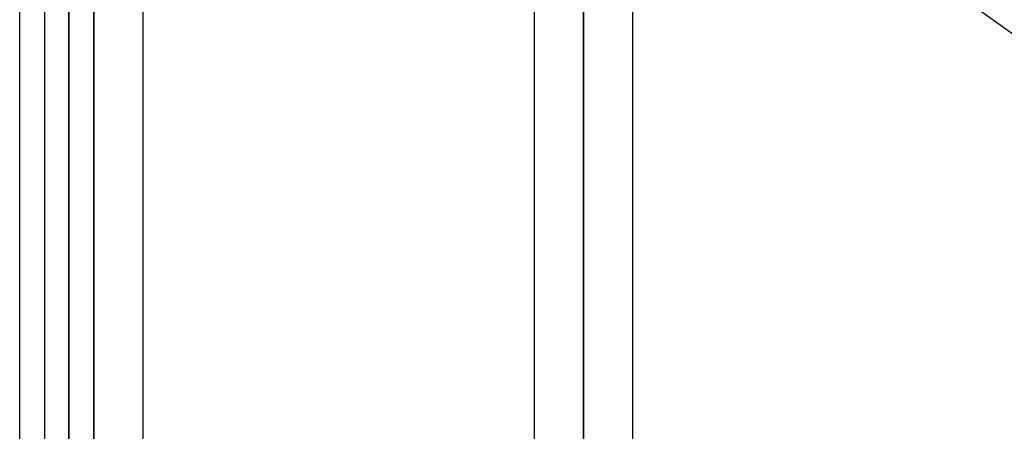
# Model space of a CAD drawing. Header units: millimetres. Extents: x -120 to 100, y -270 to 270.
# Tile 43 of 79: x -50 to -30, y 49 to 58. Entities that reach past the tile are written whole.
import ezdxf

# ---------------------------------------------------------------- set-up
doc = ezdxf.new("R2010")
doc.units = ezdxf.units.MM
doc.layers.add('MAIN-1', color=7, linetype='Continuous')
doc.layers.add('MAIN-2', color=7, linetype='Continuous')

msp = doc.modelspace()

# ---------------------------------------------------------------- linework, layer by layer
at = {"layer": 'MAIN-1'}
for p, q in [((-38.489, 146.091), (-38.489, 0)), ((-39.496, 145.38), (-39.496, 0)), ((-37.481, 0), (-37.481, 145.425)), ((-48.489, 138.963), (-48.489, 0)), ((-49.496, 138.423), (-49.496, 0)), ((-47.481, 0), (-47.481, 138.299)), ((-29.496, 57.209), (-37.481, 62.897)), ((-50, -62.472), (-50, 62.472))]:
    msp.add_line(p, q, dxfattribs=at)
at = {"layer": 'MAIN-2'}
for p, q in [((-38.489, 0), (-38.489, 146.091)), ((-38.489, 144.71), (-38.489, 0)), ((-38.489, 0), (-38.489, 144.71)), ((-48.489, 0), (-48.489, 138.963)), ((-48.489, 137.431), (-48.489, 0)), ((-48.489, 0), (-48.489, 137.431)), ((-48.489, 0), (-48.489, 127.737)), ((-48.489, 127.737), (-48.489, 0)), ((-48.489, 126.312), (-48.489, 0)), ((-48.489, 0), (-48.489, 126.312)), ((-48.489, 0), (-48.489, 116.617)), ((-48.489, 116.617), (-48.489, 0)), ((-48.489, 115.192), (-48.489, 0)), ((-48.489, 0), (-48.489, 115.192)), ((-48.489, 0), (-48.489, 105.496)), ((-48.489, 105.496), (-48.489, 0)), ((-48.489, 104.07), (-48.489, 0)), ((-48.489, 0), (-48.489, 104.07)), ((-48.489, 0), (-48.489, 94.373)), ((-48.489, 94.373), (-48.489, 0)), ((-48.489, 92.947), (-48.489, 0)), ((-48.489, 0), (-48.489, 92.947)), ((-48.489, 0), (-48.489, 83.248)), ((-48.489, 83.248), (-48.489, 0)), ((-48.489, 81.821), (-48.489, 0)), ((-48.489, 0), (-48.489, 81.821)), ((-48.489, 0), (-48.489, 72.119)), ((-48.489, 72.119), (-48.489, 0)), ((-48.489, 70.873), (-48.489, 0)), ((-48.489, 0), (-48.489, 70.873)), ((-38.489, 0), (-38.489, 65.07)), ((-38.489, 65.07), (-38.489, 0)), ((-38.489, 63.743), (-38.489, 0)), ((-38.489, 0), (-38.489, 63.743)), ((-49, 63.472), (-49, 0)), ((-49, 0), (-49, 63.472))]:
    msp.add_line(p, q, dxfattribs=at)

doc.saveas('drawing.dxf')
